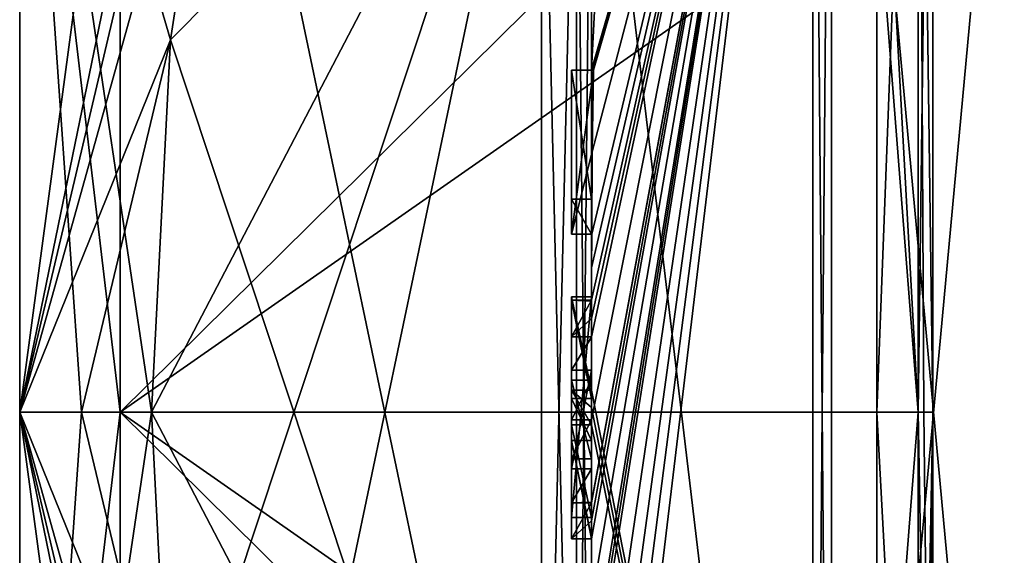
# Model space of a CAD drawing. Extents: x -23 to 1160, y -1999 to -1.
# Tile 11 of 254: x -10.1 to -0.29, y -1973.43 to -1968.09. Entities that reach past the tile are written whole.
import ezdxf

# ---------------------------------------------------------------- set-up
doc = ezdxf.new("R2010")
doc.units = 0
doc.header["$LTSCALE"] = 90.350045
for name, color, linetype in [('2393', 7, 'CONTINUOUS'), ('2394', 7, 'CONTINUOUS'), ('2397', 7, 'CONTINUOUS'), ('2400', 7, 'CONTINUOUS'), ('2405', 7, 'CONTINUOUS'), ('2406', 7, 'CONTINUOUS'), ('2407', 7, 'CONTINUOUS'), ('2408', 7, 'CONTINUOUS'), ('2409', 7, 'CONTINUOUS'), ('2410', 7, 'CONTINUOUS'), ('2413', 7, 'CONTINUOUS'), ('2414', 7, 'CONTINUOUS'), ('2415', 7, 'CONTINUOUS'), ('2416', 7, 'CONTINUOUS'), ('2417', 7, 'CONTINUOUS'), ('2418', 7, 'CONTINUOUS'), ('2419', 7, 'CONTINUOUS'), ('2420', 7, 'CONTINUOUS'), ('2451', 7, 'CONTINUOUS'), ('2454', 7, 'CONTINUOUS'), ('2455', 7, 'CONTINUOUS'), ('2456', 7, 'CONTINUOUS'), ('2457', 7, 'CONTINUOUS'), ('2458', 7, 'CONTINUOUS'), ('2461', 7, 'CONTINUOUS'), ('2462', 7, 'CONTINUOUS'), ('2463', 7, 'CONTINUOUS'), ('2464', 7, 'CONTINUOUS'), ('2465', 7, 'CONTINUOUS'), ('2466', 7, 'CONTINUOUS'), ('2467', 7, 'CONTINUOUS'), ('2468', 7, 'CONTINUOUS'), ('2469', 7, 'CONTINUOUS'), ('2478', 7, 'CONTINUOUS'), ('2481', 7, 'CONTINUOUS'), ('2484', 7, 'CONTINUOUS'), ('2485', 7, 'CONTINUOUS'), ('2511', 7, 'CONTINUOUS'), ('2512', 7, 'CONTINUOUS'), ('2513', 7, 'CONTINUOUS'), ('2514', 7, 'CONTINUOUS'), ('2515', 7, 'CONTINUOUS'), ('2516', 7, 'CONTINUOUS'), ('2517', 7, 'CONTINUOUS'), ('2518', 7, 'CONTINUOUS'), ('2519', 7, 'CONTINUOUS'), ('2520', 7, 'CONTINUOUS'), ('2521', 7, 'CONTINUOUS'), ('2522', 7, 'CONTINUOUS'), ('2582', 7, 'CONTINUOUS')]:
    doc.layers.add(name, color=color, linetype=linetype)

msp = doc.modelspace()

# ---------------------------------------------------------------- linework, layer by layer
at = {"layer": '2393', "linetype": 'CONTINUOUS'}
for points in [[(-10.1, -1963.55, 33), (-10.1, -1971.9993, 41.4499), (-10.1, -1959.5, 33), (-10.1, -1963.55, 33)], [(-10.1, -1959.5, 33), (-10.1, -1971.9993, 41.4499), (-10.1, -1963.1612, 41.8388), (-10.1, -1959.5, 33)], [(-10.1, -1972.0007, 24.5501), (-10.1, -1963.55, 33), (-10.1, -1963.1612, 24.1612), (-10.1, -1972.0007, 24.5501)], [(-10.1, -1972.0007, 24.5501), (-10.1, -1963.1612, 24.1612), (-10.1, -1980.8388, 24.1612), (-10.1, -1972.0007, 24.5501)], [(-10.1, -1963.1612, 41.8388), (-10.1, -1971.9993, 41.4499), (-10.1, -1980.8388, 41.8388), (-10.1, -1963.1612, 41.8388)], [(-10.1, -1963.1612, 24.1612), (-10.1, -1972, 20.5), (-10.1, -1980.8388, 24.1612), (-10.1, -1963.1612, 24.1612)], [(-10.1, -1972, 45.5), (-10.1, -1963.1612, 41.8388), (-10.1, -1980.8388, 41.8388), (-10.1, -1972, 45.5)], [(-10.1, -1971.9993, 41.4499), (-10.1, -1980.45, 33), (-10.1, -1980.8388, 41.8388), (-10.1, -1971.9993, 41.4499)], [(-10.1, -1980.45, 33), (-10.1, -1972.0007, 24.5501), (-10.1, -1984.5, 33), (-10.1, -1980.45, 33)], [(-10.1, -1984.5, 33), (-10.1, -1972.0007, 24.5501), (-10.1, -1980.8388, 24.1612), (-10.1, -1984.5, 33)]]:
    msp.add_3dface(points, dxfattribs=at)
at = {"layer": '2394', "linetype": 'CONTINUOUS'}
for points in [[(-8.0232, -1964.5597, 17.05), (-4.9, -1979.4403, 17.05), (-8.5978, -1968.2917, 17.05), (-8.0232, -1964.5597, 17.05)], [(-4.9, -1964.5597, 17.05), (-4.9, -1979.4403, 17.05), (-8.0232, -1964.5597, 17.05), (-4.9, -1964.5597, 17.05)], [(-8.5978, -1968.2917, 17.05), (-4.9, -1979.4403, 17.05), (-8.7857, -1972, 17.05), (-8.5978, -1968.2917, 17.05)], [(-8.7857, -1972, 17.05), (-4.9, -1979.4403, 17.05), (-8.5976, -1975.7097, 17.05), (-8.7857, -1972, 17.05)]]:
    msp.add_3dface(points, dxfattribs=at)
at = {"layer": '2397', "linetype": 'CONTINUOUS'}
for points in [[(-8.5978, -1975.7083, 48.95), (-4.9, -1964.5597, 48.95), (-8.7857, -1972, 48.95), (-8.5978, -1975.7083, 48.95)], [(-8.7857, -1972, 48.95), (-4.9, -1964.5597, 48.95), (-8.5976, -1968.2903, 48.95), (-8.7857, -1972, 48.95)], [(-8.0232, -1979.4403, 48.95), (-4.9, -1964.5597, 48.95), (-8.5978, -1975.7083, 48.95), (-8.0232, -1979.4403, 48.95)], [(-8.5976, -1968.2903, 48.95), (-4.9, -1964.5597, 48.95), (-8.0232, -1964.5597, 48.95), (-8.5976, -1968.2903, 48.95)], [(-4.9, -1979.4403, 48.95), (-4.9, -1964.5597, 48.95), (-8.0232, -1979.4403, 48.95), (-4.9, -1979.4403, 48.95)]]:
    msp.add_3dface(points, dxfattribs=at)
at = {"layer": '2400', "linetype": 'CONTINUOUS'}
for points in [[(-4.4, -1979.5503, 49.45), (-4.4, -1965.7364, 49.5), (-4.4, -1964.4497, 49.45), (-4.4, -1979.5503, 49.45)], [(-4.4, -1970.85, 16.5), (-4.4, -1973.0506, 16.5), (-4.4, -1964.4497, 16.55), (-4.4, -1970.85, 16.5)], [(-4.4, -1964.4497, 16.55), (-4.4, -1973.0506, 16.5), (-4.4, -1979.5503, 16.55), (-4.4, -1964.4497, 16.55)], [(-4.4, -1970.85, 16.2172), (-4.4, -1970.85, 16.5), (-4.4, -1964.4497, 16.55), (-4.4, -1970.85, 16.2172)], [(-4.4, -1964.4802, 15.0083), (-4.4, -1970.85, 16.2172), (-4.4, -1964.4497, 16.55), (-4.4, -1964.4802, 15.0083)], [(-4.4, -1971.7791, 13.5006), (-4.4, -1970.85, 16.2172), (-4.4, -1964.4802, 15.0083), (-4.4, -1971.7791, 13.5006)], [(-4.4, -1966.1297, 49.5), (-4.4, -1965.7364, 49.5), (-4.4, -1979.5503, 49.45), (-4.4, -1966.1297, 49.5)], [(-4.4, -1967.5648, 49.5), (-4.4, -1966.1297, 49.5), (-4.4, -1979.5503, 49.45), (-4.4, -1967.5648, 49.5)], [(-4.4, -1967.9582, 49.5), (-4.4, -1967.5648, 49.5), (-4.4, -1979.5503, 49.45), (-4.4, -1967.9582, 49.5)], [(-4.4, -1967.8037, 52.0431), (-4.4, -1967.9582, 49.5), (-4.4, -1968.5874, 52.1964), (-4.4, -1967.8037, 52.0431)], [(-4.4, -1968.5874, 52.1964), (-4.4, -1967.9582, 49.5), (-4.4, -1969.8781, 49.5), (-4.4, -1968.5874, 52.1964)], [(-4.4, -1969.8781, 49.5), (-4.4, -1967.9582, 49.5), (-4.4, -1979.5503, 49.45), (-4.4, -1969.8781, 49.5)], [(-4.4, -1969.8781, 52.196), (-4.4, -1968.5874, 52.1964), (-4.4, -1969.8781, 49.5), (-4.4, -1969.8781, 52.196)], [(-4.4, -1970.2268, 49.5), (-4.4, -1969.8781, 49.5), (-4.4, -1979.5503, 49.45), (-4.4, -1970.2268, 49.5)], [(-4.4, -1970.2268, 52.4192), (-4.4, -1970.2268, 49.5), (-4.4, -1971.8639, 49.5), (-4.4, -1970.2268, 52.4192)], [(-4.4, -1971.8639, 49.5), (-4.4, -1970.2268, 49.5), (-4.4, -1979.5503, 49.45), (-4.4, -1971.8639, 49.5)], [(-4.4, -1970.5602, 52.4468), (-4.4, -1970.2268, 52.4192), (-4.4, -1971.8639, 49.5), (-4.4, -1970.5602, 52.4468)], [(-4.4, -1970.894, 52.4686), (-4.4, -1970.5602, 52.4468), (-4.4, -1971.8639, 49.5), (-4.4, -1970.894, 52.4686)], [(-4.4, -1971.7791, 16.2172), (-4.4, -1970.85, 16.2172), (-4.4, -1971.7791, 13.5006), (-4.4, -1971.7791, 16.2172)], [(-4.4, -1971.254, 52.4857), (-4.4, -1971.5811, 51.4497), (-4.4, -1972.0747, 52.4999), (-4.4, -1971.254, 52.4857)], [(-4.4, -1971.5811, 51.4497), (-4.4, -1972.5656, 51.4497), (-4.4, -1972.0747, 52.4999), (-4.4, -1971.5811, 51.4497)], [(-4.4, -1972.4656, 51.1456), (-4.4, -1971.6811, 51.1456), (-4.4, -1972.0744, 49.904), (-4.4, -1972.4656, 51.1456)], [(-4.4, -1972.2828, 49.5), (-4.4, -1971.8639, 49.5), (-4.4, -1979.5503, 49.45), (-4.4, -1972.2828, 49.5)], [(-4.4, -1972.5656, 51.4497), (-4.4, -1972.8949, 52.4795), (-4.4, -1972.0747, 52.4999), (-4.4, -1972.5656, 51.4497)], [(-4.4, -1972.1257, 13.5002), (-4.4, -1979.6608, 15.0679), (-4.4, -1972.1257, 16.2172), (-4.4, -1972.1257, 13.5002)], [(-4.4, -1972.1257, 16.2172), (-4.4, -1979.6608, 15.0679), (-4.4, -1973.0506, 16.2172), (-4.4, -1972.1257, 16.2172)], [(-4.4, -1973.2498, 52.4599), (-4.4, -1972.2828, 49.5), (-4.4, -1973.5882, 49.5), (-4.4, -1973.2498, 52.4599)], [(-4.4, -1973.5882, 49.5), (-4.4, -1972.2828, 49.5), (-4.4, -1979.5503, 49.45), (-4.4, -1973.5882, 49.5)], [(-4.4, -1973.0506, 16.2172), (-4.4, -1979.6608, 15.0679), (-4.4, -1973.0506, 16.5), (-4.4, -1973.0506, 16.2172)], [(-4.4, -1973.0506, 16.5), (-4.4, -1979.6608, 15.0679), (-4.4, -1979.5503, 16.55), (-4.4, -1973.0506, 16.5)], [(-4.4, -1973.8827, 52.4089), (-4.4, -1973.2498, 52.4599), (-4.4, -1973.5882, 49.7828), (-4.4, -1973.8827, 52.4089)], [(-4.4, -1973.5882, 49.7828), (-4.4, -1973.2498, 52.4599), (-4.4, -1973.5882, 49.5), (-4.4, -1973.5882, 49.7828)]]:
    msp.add_3dface(points, dxfattribs=at)
at = {"layer": '2405', "linetype": 'CONTINUOUS'}
for points in [[(-2.1949, -1982.9913, 13.9626), (-4.4, -1964.4802, 15.0083), (-2.1949, -1961.0087, 13.9626), (-2.1949, -1982.9913, 13.9626)], [(-4.4, -1971.7791, 13.5006), (-4.4, -1964.4802, 15.0083), (-2.1949, -1982.9913, 13.9626), (-4.4, -1971.7791, 13.5006)], [(-4.4, -1971.9524, 13.5), (-4.4, -1971.7791, 13.5006), (-2.1949, -1982.9913, 13.9626), (-4.4, -1971.9524, 13.5)], [(-4.4, -1972.1257, 13.5002), (-4.4, -1971.9524, 13.5), (-2.1949, -1982.9913, 13.9626), (-4.4, -1972.1257, 13.5002)], [(-4.4, -1979.6608, 15.0679), (-4.4, -1972.1257, 13.5002), (-2.1949, -1982.9913, 13.9626), (-4.4, -1979.6608, 15.0679)]]:
    msp.add_3dface(points, dxfattribs=at)
at = {"layer": '2406', "linetype": 'CONTINUOUS'}
for points in [[(-4.4, -1972.0747, 52.4999), (-4.4, -1972.8949, 52.4795), (-2.1949, -1961.0087, 52.0374), (-4.4, -1972.0747, 52.4999)], [(-2.1949, -1961.0087, 52.0374), (-4.4, -1972.8949, 52.4795), (-4.4, -1972.8982, 52.4897), (-2.1949, -1961.0087, 52.0374)], [(-4.4, -1972.0747, 52.4999), (-2.1949, -1961.0087, 52.0374), (-4.4, -1971.2495, 52.5), (-4.4, -1972.0747, 52.4999)], [(-2.1949, -1961.0087, 52.0374), (-4.4, -1968.5874, 52.1964), (-4.3957, -1968.5939, 52.3494), (-2.1949, -1961.0087, 52.0374)], [(-4.4, -1968.5874, 52.1964), (-2.1949, -1961.0087, 52.0374), (-4.3204, -1967.0206, 52.5), (-4.4, -1968.5874, 52.1964)], [(-2.1949, -1961.0087, 52.0374), (-4.4, -1970.5602, 52.4468), (-4.3998, -1970.8838, 52.5), (-2.1949, -1961.0087, 52.0374)], [(-4.4, -1970.5602, 52.4468), (-2.1949, -1961.0087, 52.0374), (-4.3987, -1970.2268, 52.5), (-4.4, -1970.5602, 52.4468)], [(-2.1949, -1961.0087, 52.0374), (-4.4, -1973.8827, 52.4089), (-4.3948, -1974.5131, 52.5), (-2.1949, -1961.0087, 52.0374)], [(-4.4, -1973.8827, 52.4089), (-2.1949, -1961.0087, 52.0374), (-4.3997, -1973.2629, 52.5), (-4.4, -1973.8827, 52.4089)], [(-2.1949, -1961.0087, 52.0374), (-4.4, -1976.0042, 52.0844), (-4.3401, -1976.6371, 52.5), (-2.1949, -1961.0087, 52.0374)], [(-4.4, -1976.0042, 52.0844), (-2.1949, -1961.0087, 52.0374), (-4.3913, -1974.8597, 52.5), (-4.4, -1976.0042, 52.0844)], [(-4.3999, -1972.9015, 52.5), (-2.1949, -1961.0087, 52.0374), (-4.4, -1972.8982, 52.4897), (-4.3999, -1972.9015, 52.5)], [(-4.4, -1971.2495, 52.5), (-2.1949, -1961.0087, 52.0374), (-4.3999, -1971.0666, 52.5), (-4.4, -1971.2495, 52.5)], [(-4.3998, -1973.0822, 52.5), (-2.1949, -1961.0087, 52.0374), (-4.3999, -1972.9015, 52.5), (-4.3998, -1973.0822, 52.5)], [(-4.3999, -1971.0666, 52.5), (-2.1949, -1961.0087, 52.0374), (-4.3998, -1970.8838, 52.5), (-4.3999, -1971.0666, 52.5)], [(-4.3997, -1973.2629, 52.5), (-2.1949, -1961.0087, 52.0374), (-4.3998, -1973.0822, 52.5), (-4.3997, -1973.2629, 52.5)], [(-4.3987, -1970.2268, 52.5), (-2.1949, -1961.0087, 52.0374), (-4.3941, -1969.4044, 52.5), (-4.3987, -1970.2268, 52.5)], [(-4.3825, -1968.5939, 52.5), (-2.1949, -1961.0087, 52.0374), (-4.3957, -1968.5939, 52.3494), (-4.3825, -1968.5939, 52.5)], [(-4.3932, -1974.6867, 52.5), (-2.1949, -1961.0087, 52.0374), (-4.3948, -1974.5131, 52.5), (-4.3932, -1974.6867, 52.5)], [(-4.3941, -1969.4044, 52.5), (-2.1949, -1961.0087, 52.0374), (-4.3825, -1968.5939, 52.5), (-4.3941, -1969.4044, 52.5)], [(-4.3913, -1974.8597, 52.5), (-2.1949, -1961.0087, 52.0374), (-4.3932, -1974.6867, 52.5), (-4.3913, -1974.8597, 52.5)], [(-4.2952, -1977.3336, 52.5), (-2.1949, -1961.0087, 52.0374), (-4.3401, -1976.6371, 52.5), (-4.2952, -1977.3336, 52.5)], [(-4.2315, -1978, 52.5), (-2.1949, -1961.0087, 52.0374), (-4.2952, -1977.3336, 52.5), (-4.2315, -1978, 52.5)], [(-2.1949, -1982.9913, 52.0374), (-2.1949, -1961.0087, 52.0374), (-4.2315, -1978, 52.5), (-2.1949, -1982.9913, 52.0374)], [(-4.4, -1967.8037, 52.0431), (-4.4, -1968.5874, 52.1964), (-4.3204, -1967.0206, 52.5), (-4.4, -1967.8037, 52.0431)], [(-4.4, -1970.2268, 52.4192), (-4.4, -1970.5602, 52.4468), (-4.3997, -1970.2268, 52.4596), (-4.4, -1970.2268, 52.4192)], [(-4.3997, -1970.2268, 52.4596), (-4.4, -1970.5602, 52.4468), (-4.3987, -1970.2268, 52.5), (-4.3997, -1970.2268, 52.4596)], [(-4.4, -1970.5602, 52.4468), (-4.4, -1970.894, 52.4686), (-4.3999, -1970.8889, 52.4843), (-4.4, -1970.5602, 52.4468)], [(-4.3998, -1970.8838, 52.5), (-4.4, -1970.5602, 52.4468), (-4.3999, -1970.8889, 52.4843), (-4.3998, -1970.8838, 52.5)], [(-4.4, -1971.254, 52.4857), (-4.4, -1972.0747, 52.4999), (-4.4, -1971.2495, 52.5), (-4.4, -1971.254, 52.4857)], [(-4.4, -1973.2498, 52.4599), (-4.4, -1973.8827, 52.4089), (-4.3999, -1973.2564, 52.48), (-4.4, -1973.2498, 52.4599)], [(-4.3999, -1973.2564, 52.48), (-4.4, -1973.8827, 52.4089), (-4.3997, -1973.2629, 52.5), (-4.3999, -1973.2564, 52.48)]]:
    msp.add_3dface(points, dxfattribs=at)
at = {"layer": '2407', "linetype": 'CONTINUOUS'}
for points in [[(-2.0094, -1982.9849, 52.0264), (0, -1961.2786, 51.5712), (-2.0094, -1961.0151, 52.0264), (-2.0094, -1982.9849, 52.0264)], [(0, -1982.7214, 51.5712), (0, -1961.2786, 51.5712), (-2.0094, -1982.9849, 52.0264), (0, -1982.7214, 51.5712)]]:
    msp.add_3dface(points, dxfattribs=at)
at = {"layer": '2408', "linetype": 'CONTINUOUS'}
for points in [[(0, -1961.2786, 14.4288), (0, -1982.7214, 14.4288), (-2.0094, -1961.0151, 13.9736), (0, -1961.2786, 14.4288)], [(-2.0094, -1961.0151, 13.9736), (0, -1982.7214, 14.4288), (-2.0094, -1982.9849, 13.9736), (-2.0094, -1961.0151, 13.9736)]]:
    msp.add_3dface(points, dxfattribs=at)
at = {"layer": '2409', "linetype": 'CONTINUOUS'}
for points in [[(-1.5562, -1966.7321, 27.7321), (-1.5562, -1972, 25.55), (-1.1443, -1961.1953, 33), (-1.5562, -1966.7321, 27.7321)], [(-1.5562, -1972, 25.55), (-1.1443, -1972, 22.1953), (-1.1443, -1961.1953, 33), (-1.5562, -1972, 25.55)], [(-1.1443, -1972, 43.8047), (-1.5562, -1964.55, 33), (-1.1443, -1961.1953, 33), (-1.1443, -1972, 43.8047)], [(-1.5562, -1966.7321, 38.2679), (-1.5562, -1964.55, 33), (-1.1443, -1972, 43.8047), (-1.5562, -1966.7321, 38.2679)], [(-1.5562, -1972, 40.45), (-1.5562, -1966.7321, 38.2679), (-1.1443, -1972, 43.8047), (-1.5562, -1972, 40.45)]]:
    msp.add_3dface(points, dxfattribs=at)
at = {"layer": '2410', "linetype": 'CONTINUOUS'}
for points in [[(-1.5562, -1972, 25.55), (-1.5562, -1977.2679, 27.7321), (-1.1443, -1972, 22.1953), (-1.5562, -1972, 25.55)], [(-1.1443, -1972, 22.1953), (-1.5562, -1977.2679, 27.7321), (-1.1443, -1979.64, 25.3599), (-1.1443, -1972, 22.1953)], [(-1.5562, -1977.2679, 38.2679), (-1.5562, -1972, 40.45), (-1.1443, -1979.64, 40.6401), (-1.5562, -1977.2679, 38.2679)], [(-1.5562, -1972, 40.45), (-1.1443, -1972, 43.8047), (-1.1443, -1979.64, 40.6401), (-1.5562, -1972, 40.45)]]:
    msp.add_3dface(points, dxfattribs=at)
at = {"layer": '2413', "linetype": 'CONTINUOUS'}
for points in [[(-2.1949, -1982.9913, 13.9626), (-2.1949, -1961.0087, 13.9626), (-2.0094, -1982.9849, 13.9736), (-2.1949, -1982.9913, 13.9626)], [(-2.1949, -1961.0087, 13.9626), (-2.0094, -1961.0151, 13.9736), (-2.0094, -1982.9849, 13.9736), (-2.1949, -1961.0087, 13.9626)]]:
    msp.add_3dface(points, dxfattribs=at)
at = {"layer": '2414', "linetype": 'CONTINUOUS'}
for points in [[(-2.1949, -1961.0087, 52.0374), (-2.1949, -1982.9913, 52.0374), (-2.0094, -1961.0151, 52.0264), (-2.1949, -1961.0087, 52.0374)], [(-2.1949, -1982.9913, 52.0374), (-2.0094, -1982.9849, 52.0264), (-2.0094, -1961.0151, 52.0264), (-2.1949, -1982.9913, 52.0374)]]:
    msp.add_3dface(points, dxfattribs=at)
at = {"layer": '2415', "linetype": 'CONTINUOUS'}
for points in [[(-10.1, -1980.8388, 24.1612), (-10.1, -1972, 20.5), (-8.0232, -1982.093, 18.5815), (-10.1, -1980.8388, 24.1612)], [(-10.1, -1972, 20.5), (-8.5976, -1975.7097, 17.05), (-8.0232, -1979.4403, 17.05), (-10.1, -1972, 20.5)], [(-8.5976, -1975.7097, 17.05), (-10.1, -1972, 20.5), (-9.4827, -1972, 18.7598), (-8.5976, -1975.7097, 17.05)], [(-10.1, -1972, 20.5), (-8.0232, -1979.4403, 17.05), (-8.0232, -1980.8, 17.758), (-10.1, -1972, 20.5)], [(-8.0232, -1982.093, 18.5815), (-10.1, -1972, 20.5), (-8.0232, -1980.8, 17.758), (-8.0232, -1982.093, 18.5815)], [(-10.1, -1972, 45.5), (-10.1, -1980.8388, 41.8388), (-9.4827, -1972, 47.2402), (-10.1, -1972, 45.5)], [(-10.1, -1980.8388, 41.8388), (-8.5978, -1975.7083, 48.95), (-8.7857, -1972, 48.95), (-10.1, -1980.8388, 41.8388)], [(-10.1, -1980.8388, 41.8388), (-8.7857, -1972, 48.95), (-9.4827, -1972, 47.2402), (-10.1, -1980.8388, 41.8388)], [(-8.7857, -1972, 17.05), (-8.5976, -1975.7097, 17.05), (-9.4827, -1972, 18.7598), (-8.7857, -1972, 17.05)]]:
    msp.add_3dface(points, dxfattribs=at)
at = {"layer": '2416', "linetype": 'CONTINUOUS'}
for points in [[(-10.1, -1963.1612, 41.8388), (-10.1, -1972, 45.5), (-8.0232, -1961.907, 47.4185), (-10.1, -1963.1612, 41.8388)], [(-8.0232, -1961.907, 47.4185), (-10.1, -1972, 45.5), (-8.0232, -1963.2, 48.242), (-8.0232, -1961.907, 47.4185)], [(-10.1, -1972, 20.5), (-10.1, -1963.1612, 24.1612), (-9.4827, -1972, 18.7598), (-10.1, -1972, 20.5)], [(-10.1, -1963.1612, 24.1612), (-8.0232, -1964.5597, 17.05), (-8.5978, -1968.2917, 17.05), (-10.1, -1963.1612, 24.1612)], [(-10.1, -1963.1612, 24.1612), (-8.5978, -1968.2917, 17.05), (-8.7857, -1972, 17.05), (-10.1, -1963.1612, 24.1612)], [(-10.1, -1963.1612, 24.1612), (-8.7857, -1972, 17.05), (-9.4827, -1972, 18.7598), (-10.1, -1963.1612, 24.1612)], [(-10.1, -1972, 45.5), (-8.0232, -1964.5597, 48.95), (-8.0232, -1963.2, 48.242), (-10.1, -1972, 45.5)], [(-10.1, -1972, 45.5), (-8.5976, -1968.2903, 48.95), (-8.0232, -1964.5597, 48.95), (-10.1, -1972, 45.5)], [(-8.5976, -1968.2903, 48.95), (-10.1, -1972, 45.5), (-9.4827, -1972, 47.2402), (-8.5976, -1968.2903, 48.95)], [(-8.7857, -1972, 48.95), (-8.5976, -1968.2903, 48.95), (-9.4827, -1972, 47.2402), (-8.7857, -1972, 48.95)]]:
    msp.add_3dface(points, dxfattribs=at)
at = {"layer": '2417', "linetype": 'CONTINUOUS'}
for points in [[(-9.1, -1964.55, 33), (-9.1, -1972.0008, 25.55), (-1.5562, -1964.55, 33), (-9.1, -1964.55, 33)], [(-1.5562, -1964.55, 33), (-9.1, -1972.0008, 25.55), (-1.5562, -1966.7321, 27.7321), (-1.5562, -1964.55, 33)], [(-9.1, -1972.0008, 25.55), (-1.5562, -1972, 25.55), (-1.5562, -1966.7321, 27.7321), (-9.1, -1972.0008, 25.55)], [(-1.5562, -1977.2679, 27.7321), (-1.5562, -1972, 25.55), (-9.1, -1972.0008, 25.55), (-1.5562, -1977.2679, 27.7321)], [(-9.1, -1979.45, 33), (-1.5562, -1977.2679, 27.7321), (-9.1, -1972.0008, 25.55), (-9.1, -1979.45, 33)]]:
    msp.add_3dface(points, dxfattribs=at)
at = {"layer": '2418', "linetype": 'CONTINUOUS'}
for points in [[(-9.1, -1971.9992, 40.45), (-9.1, -1964.55, 33), (-1.5562, -1966.7321, 38.2679), (-9.1, -1971.9992, 40.45)], [(-1.5562, -1972, 40.45), (-9.1, -1971.9992, 40.45), (-1.5562, -1966.7321, 38.2679), (-1.5562, -1972, 40.45)], [(-1.5562, -1979.45, 33), (-9.1, -1979.45, 33), (-9.1, -1971.9992, 40.45), (-1.5562, -1979.45, 33)], [(-1.5562, -1979.45, 33), (-9.1, -1971.9992, 40.45), (-1.5562, -1977.2679, 38.2679), (-1.5562, -1979.45, 33)], [(-1.5562, -1977.2679, 38.2679), (-9.1, -1971.9992, 40.45), (-1.5562, -1972, 40.45), (-1.5562, -1977.2679, 38.2679)]]:
    msp.add_3dface(points, dxfattribs=at)
at = {"layer": '2419', "linetype": 'CONTINUOUS'}
for points in [[(-10.1, -1963.55, 33), (-10.1, -1972.0007, 24.5501), (-9.1, -1964.55, 33), (-10.1, -1963.55, 33)], [(-10.1, -1972.0007, 24.5501), (-9.1, -1972.0008, 25.55), (-9.1, -1964.55, 33), (-10.1, -1972.0007, 24.5501)], [(-10.1, -1972.0007, 24.5501), (-10.1, -1980.45, 33), (-9.1, -1972.0008, 25.55), (-10.1, -1972.0007, 24.5501)], [(-10.1, -1980.45, 33), (-9.1, -1979.45, 33), (-9.1, -1972.0008, 25.55), (-10.1, -1980.45, 33)]]:
    msp.add_3dface(points, dxfattribs=at)
at = {"layer": '2420', "linetype": 'CONTINUOUS'}
for points in [[(-10.1, -1971.9993, 41.4499), (-10.1, -1963.55, 33), (-9.1, -1971.9992, 40.45), (-10.1, -1971.9993, 41.4499)], [(-10.1, -1963.55, 33), (-9.1, -1964.55, 33), (-9.1, -1971.9992, 40.45), (-10.1, -1963.55, 33)], [(-9.1, -1979.45, 33), (-10.1, -1971.9993, 41.4499), (-9.1, -1971.9992, 40.45), (-9.1, -1979.45, 33)], [(-10.1, -1980.45, 33), (-10.1, -1971.9993, 41.4499), (-9.1, -1979.45, 33), (-10.1, -1980.45, 33)]]:
    msp.add_3dface(points, dxfattribs=at)
at = {"layer": '2451', "linetype": 'CONTINUOUS'}
for points in [[(-4.6, -1968.5939, 52.5), (-4.6, -1968.5939, 52.196), (-4.6, -1969.8781, 52.196), (-4.6, -1968.5939, 52.5)], [(-4.6, -1970.2268, 52.5), (-4.6, -1968.5939, 52.5), (-4.6, -1969.8781, 52.196), (-4.6, -1970.2268, 52.5)], [(-4.6, -1970.2268, 49.5), (-4.6, -1970.2268, 52.5), (-4.6, -1969.8781, 52.196), (-4.6, -1970.2268, 49.5)], [(-4.6, -1969.8781, 49.5), (-4.6, -1970.2268, 49.5), (-4.6, -1969.8781, 52.196), (-4.6, -1969.8781, 49.5)], [(-4.6, -1970.8838, 52.5), (-4.6, -1971.8639, 49.5), (-4.6, -1971.2495, 52.5), (-4.6, -1970.8838, 52.5)], [(-4.6, -1971.2495, 52.5), (-4.6, -1971.8639, 49.5), (-4.6, -1971.5811, 51.4497), (-4.6, -1971.2495, 52.5)], [(-4.6, -1971.5811, 51.4497), (-4.6, -1971.8639, 49.5), (-4.6, -1971.6811, 51.1456), (-4.6, -1971.5811, 51.4497)], [(-4.6, -1972.5656, 51.4497), (-4.6, -1971.5811, 51.4497), (-4.6, -1972.4656, 51.1456), (-4.6, -1972.5656, 51.4497)], [(-4.6, -1972.4656, 51.1456), (-4.6, -1971.5811, 51.4497), (-4.6, -1971.6811, 51.1456), (-4.6, -1972.4656, 51.1456)], [(-4.6, -1971.6811, 51.1456), (-4.6, -1971.8639, 49.5), (-4.6, -1972.0744, 49.904), (-4.6, -1971.6811, 51.1456)], [(-4.6, -1971.8639, 49.5), (-4.6, -1972.2828, 49.5), (-4.6, -1972.0744, 49.904), (-4.6, -1971.8639, 49.5)], [(-4.6, -1972.2828, 49.5), (-4.6, -1972.4656, 51.1456), (-4.6, -1972.0744, 49.904), (-4.6, -1972.2828, 49.5)], [(-4.6, -1972.2828, 49.5), (-4.6, -1973.2629, 52.5), (-4.6, -1972.4656, 51.1456), (-4.6, -1972.2828, 49.5)], [(-4.6, -1973.2629, 52.5), (-4.6, -1972.5656, 51.4497), (-4.6, -1972.4656, 51.1456), (-4.6, -1973.2629, 52.5)], [(-4.6, -1972.9015, 52.5), (-4.6, -1972.5656, 51.4497), (-4.6, -1973.2629, 52.5), (-4.6, -1972.9015, 52.5)]]:
    msp.add_3dface(points, dxfattribs=at)
at = {"layer": '2454', "linetype": 'CONTINUOUS'}
for points in [[(-4.4, -1971.8639, 49.5), (-4.4, -1972.2828, 49.5), (-4.6, -1971.8639, 49.5), (-4.4, -1971.8639, 49.5)], [(-4.6, -1971.8639, 49.5), (-4.4, -1972.2828, 49.5), (-4.6, -1972.2828, 49.5), (-4.6, -1971.8639, 49.5)]]:
    msp.add_3dface(points, dxfattribs=at)
at = {"layer": '2455', "linetype": 'CONTINUOUS'}
for points in [[(-4.4, -1970.894, 52.4686), (-4.4, -1971.8639, 49.5), (-4.6, -1970.8838, 52.5), (-4.4, -1970.894, 52.4686)], [(-4.3999, -1970.8889, 52.4843), (-4.4, -1970.894, 52.4686), (-4.6, -1970.8838, 52.5), (-4.3999, -1970.8889, 52.4843)], [(-4.4, -1971.8639, 49.5), (-4.6, -1971.8639, 49.5), (-4.6, -1970.8838, 52.5), (-4.4, -1971.8639, 49.5)], [(-4.3998, -1970.8838, 52.5), (-4.3999, -1970.8889, 52.4843), (-4.6, -1970.8838, 52.5), (-4.3998, -1970.8838, 52.5)]]:
    msp.add_3dface(points, dxfattribs=at)
at = {"layer": '2456', "linetype": 'CONTINUOUS'}
for points in [[(-4.4, -1971.6811, 51.1456), (-4.4, -1972.4656, 51.1456), (-4.6, -1971.6811, 51.1456), (-4.4, -1971.6811, 51.1456)], [(-4.4, -1972.4656, 51.1456), (-4.6, -1972.4656, 51.1456), (-4.6, -1971.6811, 51.1456), (-4.4, -1972.4656, 51.1456)]]:
    msp.add_3dface(points, dxfattribs=at)
at = {"layer": '2457', "linetype": 'CONTINUOUS'}
for points in [[(-4.4, -1968.5874, 52.1964), (-4.4, -1969.8781, 52.196), (-4.6, -1968.5939, 52.196), (-4.4, -1968.5874, 52.1964)], [(-4.6, -1968.5939, 52.196), (-4.4, -1969.8781, 52.196), (-4.6, -1969.8781, 52.196), (-4.6, -1968.5939, 52.196)]]:
    msp.add_3dface(points, dxfattribs=at)
at = {"layer": '2458', "linetype": 'CONTINUOUS'}
for points in [[(-4.3957, -1968.5939, 52.3494), (-4.4, -1968.5874, 52.1964), (-4.6, -1968.5939, 52.5), (-4.3957, -1968.5939, 52.3494)], [(-4.4, -1968.5874, 52.1964), (-4.6, -1968.5939, 52.196), (-4.6, -1968.5939, 52.5), (-4.4, -1968.5874, 52.1964)], [(-4.3825, -1968.5939, 52.5), (-4.3957, -1968.5939, 52.3494), (-4.6, -1968.5939, 52.5), (-4.3825, -1968.5939, 52.5)]]:
    msp.add_3dface(points, dxfattribs=at)
at = {"layer": '2461', "linetype": 'CONTINUOUS'}
for points in [[(-4.6, -1971.7791, 16.2172), (-4.6, -1973.0506, 16.5), (-4.6, -1970.85, 16.2172), (-4.6, -1971.7791, 16.2172)], [(-4.6, -1970.85, 16.2172), (-4.6, -1973.0506, 16.5), (-4.6, -1970.85, 16.5), (-4.6, -1970.85, 16.2172)], [(-4.6, -1972.1257, 16.2172), (-4.6, -1973.0506, 16.5), (-4.6, -1971.7791, 16.2172), (-4.6, -1972.1257, 16.2172)], [(-4.6, -1972.1257, 13.5), (-4.6, -1972.1257, 16.2172), (-4.6, -1971.7791, 13.5), (-4.6, -1972.1257, 13.5)], [(-4.6, -1971.7791, 13.5), (-4.6, -1972.1257, 16.2172), (-4.6, -1971.7791, 16.2172), (-4.6, -1971.7791, 13.5)], [(-4.6, -1973.0506, 16.2172), (-4.6, -1973.0506, 16.5), (-4.6, -1972.1257, 16.2172), (-4.6, -1973.0506, 16.2172)]]:
    msp.add_3dface(points, dxfattribs=at)
at = {"layer": '2462', "linetype": 'CONTINUOUS'}
for points in [[(-4.4, -1972.1257, 16.2172), (-4.4, -1973.0506, 16.2172), (-4.6, -1972.1257, 16.2172), (-4.4, -1972.1257, 16.2172)], [(-4.4, -1973.0506, 16.2172), (-4.6, -1973.0506, 16.2172), (-4.6, -1972.1257, 16.2172), (-4.4, -1973.0506, 16.2172)]]:
    msp.add_3dface(points, dxfattribs=at)
at = {"layer": '2463', "linetype": 'CONTINUOUS'}
for points in [[(-4.4, -1972.1257, 13.5002), (-4.4, -1972.1257, 16.2172), (-4.6, -1972.1257, 13.5), (-4.4, -1972.1257, 13.5002)], [(-4.4, -1972.1257, 16.2172), (-4.6, -1972.1257, 16.2172), (-4.6, -1972.1257, 13.5), (-4.4, -1972.1257, 16.2172)]]:
    msp.add_3dface(points, dxfattribs=at)
at = {"layer": '2464', "linetype": 'CONTINUOUS'}
for points in [[(-4.4, -1971.9524, 13.5), (-4.4, -1972.1257, 13.5002), (-4.6, -1971.7791, 13.5), (-4.4, -1971.9524, 13.5)], [(-4.4, -1972.1257, 13.5002), (-4.6, -1972.1257, 13.5), (-4.6, -1971.7791, 13.5), (-4.4, -1972.1257, 13.5002)], [(-4.4, -1971.7791, 13.5006), (-4.4, -1971.9524, 13.5), (-4.6, -1971.7791, 13.5), (-4.4, -1971.7791, 13.5006)]]:
    msp.add_3dface(points, dxfattribs=at)
at = {"layer": '2465', "linetype": 'CONTINUOUS'}
for points in [[(-4.4, -1971.7791, 16.2172), (-4.4, -1971.7791, 13.5006), (-4.6, -1971.7791, 16.2172), (-4.4, -1971.7791, 16.2172)], [(-4.4, -1971.7791, 13.5006), (-4.6, -1971.7791, 13.5), (-4.6, -1971.7791, 16.2172), (-4.4, -1971.7791, 13.5006)]]:
    msp.add_3dface(points, dxfattribs=at)
at = {"layer": '2466', "linetype": 'CONTINUOUS'}
for points in [[(-4.4, -1970.85, 16.2172), (-4.4, -1971.7791, 16.2172), (-4.6, -1970.85, 16.2172), (-4.4, -1970.85, 16.2172)], [(-4.4, -1971.7791, 16.2172), (-4.6, -1971.7791, 16.2172), (-4.6, -1970.85, 16.2172), (-4.4, -1971.7791, 16.2172)]]:
    msp.add_3dface(points, dxfattribs=at)
at = {"layer": '2467', "linetype": 'CONTINUOUS'}
for points in [[(-4.4, -1970.85, 16.5), (-4.4, -1970.85, 16.2172), (-4.6, -1970.85, 16.5), (-4.4, -1970.85, 16.5)], [(-4.4, -1970.85, 16.2172), (-4.6, -1970.85, 16.2172), (-4.6, -1970.85, 16.5), (-4.4, -1970.85, 16.2172)]]:
    msp.add_3dface(points, dxfattribs=at)
at = {"layer": '2468', "linetype": 'CONTINUOUS'}
for points in [[(-4.4, -1973.0506, 16.5), (-4.4, -1970.85, 16.5), (-4.6, -1973.0506, 16.5), (-4.4, -1973.0506, 16.5)], [(-4.6, -1973.0506, 16.5), (-4.4, -1970.85, 16.5), (-4.6, -1970.85, 16.5), (-4.6, -1973.0506, 16.5)]]:
    msp.add_3dface(points, dxfattribs=at)
at = {"layer": '2469', "linetype": 'CONTINUOUS'}
for points in [[(-4.4, -1973.0506, 16.2172), (-4.4, -1973.0506, 16.5), (-4.6, -1973.0506, 16.2172), (-4.4, -1973.0506, 16.2172)], [(-4.4, -1973.0506, 16.5), (-4.6, -1973.0506, 16.5), (-4.6, -1973.0506, 16.2172), (-4.4, -1973.0506, 16.5)]]:
    msp.add_3dface(points, dxfattribs=at)
at = {"layer": '2478', "linetype": 'CONTINUOUS'}
for points in [[(-4.549, -1964.5279, 49.094), (-4.9, -1964.5597, 48.95), (-4.549, -1979.4721, 49.094), (-4.549, -1964.5279, 49.094)], [(-4.4, -1979.5503, 49.45), (-4.4, -1964.4497, 49.45), (-4.549, -1964.5279, 49.094), (-4.4, -1979.5503, 49.45)], [(-4.4, -1979.5503, 49.45), (-4.549, -1964.5279, 49.094), (-4.549, -1979.4721, 49.094), (-4.4, -1979.5503, 49.45)], [(-4.9, -1964.5597, 48.95), (-4.9, -1979.4403, 48.95), (-4.549, -1979.4721, 49.094), (-4.9, -1964.5597, 48.95)]]:
    msp.add_3dface(points, dxfattribs=at)
at = {"layer": '2481', "linetype": 'CONTINUOUS'}
for points in [[(-4.9, -1979.4403, 17.05), (-4.9, -1964.5597, 17.05), (-4.549, -1964.5279, 16.906), (-4.9, -1979.4403, 17.05)], [(-4.549, -1979.4721, 16.906), (-4.9, -1979.4403, 17.05), (-4.549, -1964.5279, 16.906), (-4.549, -1979.4721, 16.906)], [(-4.4, -1964.4497, 16.55), (-4.4, -1979.5503, 16.55), (-4.549, -1979.4721, 16.906), (-4.4, -1964.4497, 16.55)], [(-4.4, -1964.4497, 16.55), (-4.549, -1979.4721, 16.906), (-4.549, -1964.5279, 16.906), (-4.4, -1964.4497, 16.55)]]:
    msp.add_3dface(points, dxfattribs=at)
at = {"layer": '2484', "linetype": 'CONTINUOUS'}
for points in [[(-1.1443, -1961.1953, 33), (-1.1443, -1972, 22.1953), (-1, -1960.6124, 32.9994), (-1.1443, -1961.1953, 33)], [(-1, -1960.6124, 32.9994), (-1.1443, -1972, 22.1953), (-1, -1971.9994, 21.6124), (-1, -1960.6124, 32.9994)], [(-1, -1972, 44.3877), (-1.1443, -1961.1953, 33), (-1, -1960.6124, 32.9994), (-1, -1972, 44.3877)], [(-1.1443, -1972, 43.8047), (-1.1443, -1961.1953, 33), (-1.0897, -1972, 44.1005), (-1.1443, -1972, 43.8047)], [(-1.1443, -1961.1953, 33), (-1, -1972, 44.3877), (-1.0897, -1972, 44.1005), (-1.1443, -1961.1953, 33)], [(-1.1443, -1972, 22.1953), (-1.1443, -1979.64, 25.3599), (-1, -1971.9994, 21.6124), (-1.1443, -1972, 22.1953)], [(-1.1443, -1979.64, 25.3599), (-1.1443, -1982.8047, 33), (-1, -1971.9994, 21.6124), (-1.1443, -1979.64, 25.3599)], [(-1.1443, -1982.8047, 33), (-1.0897, -1983.1005, 33), (-1, -1971.9994, 21.6124), (-1.1443, -1982.8047, 33)], [(-1.0897, -1983.1005, 33), (-1, -1983.3877, 33), (-1, -1971.9994, 21.6124), (-1.0897, -1983.1005, 33)]]:
    msp.add_3dface(points, dxfattribs=at)
at = {"layer": '2485', "linetype": 'CONTINUOUS'}
for points in [[(-1.1443, -1979.64, 40.6401), (-1.1443, -1972, 43.8047), (-1, -1980.0523, 41.0523), (-1.1443, -1979.64, 40.6401)], [(-1, -1980.0523, 41.0523), (-1.1443, -1972, 43.8047), (-1.0897, -1972, 44.1005), (-1, -1980.0523, 41.0523)], [(-1, -1972, 44.3877), (-1, -1980.0523, 41.0523), (-1.0897, -1972, 44.1005), (-1, -1972, 44.3877)]]:
    msp.add_3dface(points, dxfattribs=at)
at = {"layer": '2511', "linetype": 'CONTINUOUS'}
for points in [[(-4.4, -1972.2828, 49.5), (-4.4, -1973.2498, 52.4599), (-4.6, -1972.2828, 49.5), (-4.4, -1972.2828, 49.5)], [(-4.4, -1973.2498, 52.4599), (-4.3999, -1973.2564, 52.48), (-4.6, -1972.2828, 49.5), (-4.4, -1973.2498, 52.4599)], [(-4.3999, -1973.2564, 52.48), (-4.3997, -1973.2629, 52.5), (-4.6, -1972.2828, 49.5), (-4.3999, -1973.2564, 52.48)], [(-4.3997, -1973.2629, 52.5), (-4.6, -1973.2629, 52.5), (-4.6, -1972.2828, 49.5), (-4.3997, -1973.2629, 52.5)]]:
    msp.add_3dface(points, dxfattribs=at)
at = {"layer": '2512', "linetype": 'CONTINUOUS'}
for points in [[(-4.3998, -1973.0822, 52.5), (-4.3999, -1972.9015, 52.5), (-4.6, -1973.2629, 52.5), (-4.3998, -1973.0822, 52.5)], [(-4.3999, -1972.9015, 52.5), (-4.6, -1972.9015, 52.5), (-4.6, -1973.2629, 52.5), (-4.3999, -1972.9015, 52.5)], [(-4.3997, -1973.2629, 52.5), (-4.3998, -1973.0822, 52.5), (-4.6, -1973.2629, 52.5), (-4.3997, -1973.2629, 52.5)]]:
    msp.add_3dface(points, dxfattribs=at)
at = {"layer": '2513', "linetype": 'CONTINUOUS'}
for points in [[(-4.4, -1972.8949, 52.4795), (-4.4, -1972.5656, 51.4497), (-4.6, -1972.9015, 52.5), (-4.4, -1972.8949, 52.4795)], [(-4.4, -1972.5656, 51.4497), (-4.6, -1972.5656, 51.4497), (-4.6, -1972.9015, 52.5), (-4.4, -1972.5656, 51.4497)], [(-4.4, -1972.8982, 52.4897), (-4.4, -1972.8949, 52.4795), (-4.6, -1972.9015, 52.5), (-4.4, -1972.8982, 52.4897)], [(-4.3999, -1972.9015, 52.5), (-4.4, -1972.8982, 52.4897), (-4.6, -1972.9015, 52.5), (-4.3999, -1972.9015, 52.5)]]:
    msp.add_3dface(points, dxfattribs=at)
at = {"layer": '2514', "linetype": 'CONTINUOUS'}
for points in [[(-4.4, -1972.5656, 51.4497), (-4.4, -1971.5811, 51.4497), (-4.6, -1972.5656, 51.4497), (-4.4, -1972.5656, 51.4497)], [(-4.4, -1971.5811, 51.4497), (-4.6, -1971.5811, 51.4497), (-4.6, -1972.5656, 51.4497), (-4.4, -1971.5811, 51.4497)]]:
    msp.add_3dface(points, dxfattribs=at)
at = {"layer": '2515', "linetype": 'CONTINUOUS'}
for points in [[(-4.4, -1971.254, 52.4857), (-4.4, -1971.2495, 52.5), (-4.6, -1971.5811, 51.4497), (-4.4, -1971.254, 52.4857)], [(-4.4, -1971.2495, 52.5), (-4.6, -1971.2495, 52.5), (-4.6, -1971.5811, 51.4497), (-4.4, -1971.2495, 52.5)], [(-4.4, -1971.5811, 51.4497), (-4.4, -1971.254, 52.4857), (-4.6, -1971.5811, 51.4497), (-4.4, -1971.5811, 51.4497)]]:
    msp.add_3dface(points, dxfattribs=at)
at = {"layer": '2516', "linetype": 'CONTINUOUS'}
for points in [[(-4.3999, -1971.0666, 52.5), (-4.3998, -1970.8838, 52.5), (-4.6, -1971.2495, 52.5), (-4.3999, -1971.0666, 52.5)], [(-4.3998, -1970.8838, 52.5), (-4.6, -1970.8838, 52.5), (-4.6, -1971.2495, 52.5), (-4.3998, -1970.8838, 52.5)], [(-4.4, -1971.2495, 52.5), (-4.3999, -1971.0666, 52.5), (-4.6, -1971.2495, 52.5), (-4.4, -1971.2495, 52.5)]]:
    msp.add_3dface(points, dxfattribs=at)
at = {"layer": '2517', "linetype": 'CONTINUOUS'}
for points in [[(-4.4, -1972.4656, 51.1456), (-4.4, -1972.0744, 49.904), (-4.6, -1972.4656, 51.1456), (-4.4, -1972.4656, 51.1456)], [(-4.6, -1972.4656, 51.1456), (-4.4, -1972.0744, 49.904), (-4.6, -1972.0744, 49.904), (-4.6, -1972.4656, 51.1456)]]:
    msp.add_3dface(points, dxfattribs=at)
at = {"layer": '2518', "linetype": 'CONTINUOUS'}
for points in [[(-4.4, -1972.0744, 49.904), (-4.4, -1971.6811, 51.1456), (-4.6, -1972.0744, 49.904), (-4.4, -1972.0744, 49.904)], [(-4.4, -1971.6811, 51.1456), (-4.6, -1971.6811, 51.1456), (-4.6, -1972.0744, 49.904), (-4.4, -1971.6811, 51.1456)]]:
    msp.add_3dface(points, dxfattribs=at)
at = {"layer": '2519', "linetype": 'CONTINUOUS'}
for points in [[(-4.4, -1969.8781, 52.196), (-4.4, -1969.8781, 49.5), (-4.6, -1969.8781, 52.196), (-4.4, -1969.8781, 52.196)], [(-4.4, -1969.8781, 49.5), (-4.6, -1969.8781, 49.5), (-4.6, -1969.8781, 52.196), (-4.4, -1969.8781, 49.5)]]:
    msp.add_3dface(points, dxfattribs=at)
at = {"layer": '2520', "linetype": 'CONTINUOUS'}
for points in [[(-4.4, -1969.8781, 49.5), (-4.4, -1970.2268, 49.5), (-4.6, -1969.8781, 49.5), (-4.4, -1969.8781, 49.5)], [(-4.4, -1970.2268, 49.5), (-4.6, -1970.2268, 49.5), (-4.6, -1969.8781, 49.5), (-4.4, -1970.2268, 49.5)]]:
    msp.add_3dface(points, dxfattribs=at)
at = {"layer": '2521', "linetype": 'CONTINUOUS'}
for points in [[(-4.4, -1970.2268, 49.5), (-4.4, -1970.2268, 52.4192), (-4.6, -1970.2268, 49.5), (-4.4, -1970.2268, 49.5)], [(-4.4, -1970.2268, 52.4192), (-4.3997, -1970.2268, 52.4596), (-4.6, -1970.2268, 49.5), (-4.4, -1970.2268, 52.4192)], [(-4.3997, -1970.2268, 52.4596), (-4.3987, -1970.2268, 52.5), (-4.6, -1970.2268, 49.5), (-4.3997, -1970.2268, 52.4596)], [(-4.3987, -1970.2268, 52.5), (-4.6, -1970.2268, 52.5), (-4.6, -1970.2268, 49.5), (-4.3987, -1970.2268, 52.5)]]:
    msp.add_3dface(points, dxfattribs=at)
at = {"layer": '2522', "linetype": 'CONTINUOUS'}
for points in [[(-4.3941, -1969.4044, 52.5), (-4.3825, -1968.5939, 52.5), (-4.6, -1970.2268, 52.5), (-4.3941, -1969.4044, 52.5)], [(-4.3825, -1968.5939, 52.5), (-4.6, -1968.5939, 52.5), (-4.6, -1970.2268, 52.5), (-4.3825, -1968.5939, 52.5)], [(-4.3987, -1970.2268, 52.5), (-4.3941, -1969.4044, 52.5), (-4.6, -1970.2268, 52.5), (-4.3987, -1970.2268, 52.5)]]:
    msp.add_3dface(points, dxfattribs=at)
at = {"layer": '2582', "linetype": 'CONTINUOUS'}
for points in [[(-1, -1983.3877, 33), (-1, -1980.0523, 41.0523), (-1, -1960.6124, 32.9994), (-1, -1983.3877, 33)], [(-1, -1983.3877, 33), (-1, -1960.6124, 32.9994), (-1, -1971.9994, 21.6124), (-1, -1983.3877, 33)], [(-1, -1980.0523, 41.0523), (-1, -1972, 44.3877), (-1, -1960.6124, 32.9994), (-1, -1980.0523, 41.0523)]]:
    msp.add_3dface(points, dxfattribs=at)

doc.saveas('drawing.dxf')
